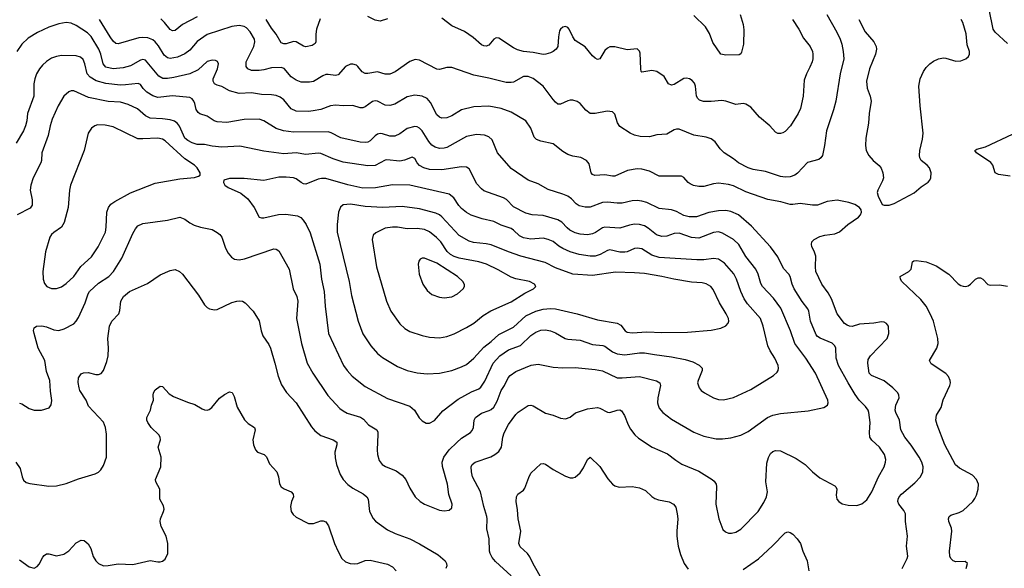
# Model space of a CAD drawing. Header units: inches. Extents: x 1308439 to 1441336, y 959892 to 1036309.
# Tile 141 of 167: x 1380793 to 1388763, y 1023431 to 1027868. Entities that reach past the tile are written whole.
import ezdxf

# ---------------------------------------------------------------- set-up
doc = ezdxf.new("R2010")
doc.units = ezdxf.units.IN
doc.header["$MEASUREMENT"] = 0
doc.layers.add('B3082', color=7, linetype='Continuous')

msp = doc.modelspace()

# ---------------------------------------------------------------- linework, layer by layer
at = {"layer": 'B3082', "color": 6}
for points, elevation in [([(1387326.2, 1027910), (1387407, 1027767), (1387434.4, 1027710), (1387447, 1027670), (1387458.7, 1027610), (1387463, 1027550), (1387434.6, 1027430), (1387399, 1027210), (1387380.4, 1027139.6), (1387324.3, 1026970), (1387308.6, 1026850), (1387290.7, 1026769.3), (1387278.6, 1026750), (1387262, 1026738), (1387170, 1026712.6), (1387090, 1026626.8), (1387067.7, 1026610), (1387030, 1026597.1), (1386990, 1026595.2), (1386950, 1026600.8), (1386830, 1026639.4), (1386730, 1026655.7), (1386690.1, 1026669.9), (1386611, 1026710), (1386570, 1026743.7), (1386495.8, 1026790), (1386462.1, 1026822.1), (1386421.2, 1026881.2), (1386390, 1026904.6), (1386350, 1026917.8), (1386250, 1026933), (1386130, 1026981.6), (1386110, 1026981.9), (1386090, 1026976), (1386030, 1026942.6), (1385950, 1026935.3), (1385890, 1026919.9), (1385816.5, 1026923.5), (1385770, 1026934.3), (1385734.6, 1026950), (1385650, 1027002.9), (1385632.7, 1027032.7), (1385610, 1027103.5), (1385590, 1027123.2), (1385548.8, 1027128.8), (1385450, 1027108), (1385410, 1027109.5), (1385374.7, 1027134.7), (1385330, 1027190.4), (1385305.3, 1027205.3), (1385270, 1027217.2), (1385250, 1027217.6), (1385230, 1027211.2), (1385170, 1027183.5), (1385150, 1027185.8), (1385130, 1027199.7), (1385110, 1027223.3), (1385030, 1027331.2), (1384950, 1027391.3), (1384910, 1027407.8), (1384870, 1027408.2), (1384790, 1027363), (1384770, 1027359), (1384730, 1027360.9), (1384590, 1027395.7), (1384470, 1027418.4), (1384290, 1027480.9), (1384250, 1027481.8), (1384190, 1027463.9), (1384170, 1027467.4), (1384030, 1027540.6), (1383994.7, 1027545.3), (1383950, 1027529.5), (1383832.8, 1027447.2), (1383790, 1027427.1), (1383750, 1027428.5), (1383690, 1027446.9), (1383610, 1027432.7), (1383590, 1027433.2), (1383566.1, 1027446.1), (1383530.4, 1027490.4), (1383518.7, 1027498.7), (1383490, 1027508.3), (1383470, 1027507.2), (1383430, 1027489), (1383370, 1027421.7), (1383350, 1027416.1), (1383290, 1027425.8), (1383270, 1027423.8), (1383245.8, 1027414.2), (1383170, 1027368.2), (1383138.6, 1027361.4), (1383070, 1027362.1), (1383030, 1027377.8), (1382990, 1027404.4), (1382932.5, 1027472.5), (1382910, 1027482.3), (1382830, 1027478.4), (1382770, 1027461.6), (1382730, 1027455.5), (1382670, 1027457.4), (1382640.8, 1027470), (1382625.8, 1027490), (1382626.9, 1027526.9), (1382689.3, 1027650), (1382696, 1027690), (1382692.8, 1027710), (1382658.7, 1027770), (1382630, 1027802), (1382610, 1027813), (1382570, 1027819.8), (1382510, 1027812.3), (1382310.7, 1027749.3), (1382229.6, 1027690.4), (1382170, 1027622), (1382130, 1027591.5), (1382070, 1027565.1), (1382010, 1027555.1), (1381990, 1027558), (1381961.7, 1027581.7), (1381916.3, 1027656.3), (1381890, 1027688.9), (1381870, 1027704), (1381830, 1027719.8), (1381790, 1027725), (1381757.8, 1027722.2), (1381590, 1027672.5), (1381570, 1027675.7), (1381550, 1027695.2), (1381525.8, 1027730), (1381439, 1027870)], 2900), ([(1382228.6, 1027891.4), (1382110, 1027828.7), (1382050, 1027779.7), (1382030, 1027776.7), (1382010, 1027788.8), (1381964.9, 1027844.9), (1381934.4, 1027874.4)], 2800), ([(1383770, 1027873.6), (1383710, 1027855.5), (1383670, 1027863.8), (1383610, 1027894.2)], 2800), ([(1386624.3, 1027910), (1386649.1, 1027830), (1386653.9, 1027786.1), (1386650.9, 1027670), (1386635.6, 1027604.4), (1386629, 1027591), (1386616.5, 1027583.5), (1386510, 1027579.8), (1386467.1, 1027590), (1386403.3, 1027683.3), (1386376.7, 1027756.7), (1386344.5, 1027810), (1386250, 1027901.8)], 2700), ([(1388790, 1027675.7), (1388687.7, 1027767.7), (1388672.4, 1027790), (1388639, 1027950)], 2900), ([(1387936.5, 1023430), (1387977.7, 1023510), (1387981.7, 1023530), (1387972.3, 1023610), (1387979.4, 1023690), (1387963.1, 1023810), (1387962.1, 1023870), (1387950, 1023898.7), (1387910.2, 1023950), (1387902.3, 1023970), (1387902.8, 1023990), (1387912.4, 1024010), (1387930, 1024031), (1388037.5, 1024122.5), (1388084.5, 1024170), (1388103.2, 1024210), (1388105.8, 1024250), (1388094.6, 1024290), (1388074.2, 1024330), (1388010, 1024425.8), (1387956.3, 1024490), (1387925.3, 1024550), (1387914.7, 1024630), (1387884.6, 1024690), (1387880, 1024710), (1387883.7, 1024750), (1387911.1, 1024810), (1387910.3, 1024830), (1387900.8, 1024850), (1387861.7, 1024890), (1387790, 1024946.7), (1387688.1, 1024990), (1387669.9, 1025010), (1387657.4, 1025090), (1387661.1, 1025118.9), (1387679.8, 1025150), (1387814.9, 1025290), (1387828.7, 1025330), (1387824.7, 1025390), (1387810, 1025411.9), (1387790, 1025421.9), (1387770, 1025424.9), (1387706.4, 1025413.6), (1387590, 1025405.1), (1387530, 1025386.7), (1387510, 1025387.9), (1387490, 1025396.1), (1387470, 1025411.7), (1387410, 1025490), (1387364.9, 1025610), (1387337.7, 1025657.7), (1387284.8, 1025730), (1387238.1, 1025830), (1387233.2, 1025870), (1387236.1, 1025956.1), (1387227.3, 1025987.3), (1387205.6, 1026034.4), (1387201.3, 1026050), (1387204.2, 1026070), (1387222.9, 1026090), (1387270, 1026113.6), (1387310, 1026125.3), (1387390, 1026136), (1387430, 1026152.8), (1387497.3, 1026210), (1387582.6, 1026270), (1387598.2, 1026290), (1387606.2, 1026310), (1387604.2, 1026330), (1387589.8, 1026350), (1387553.2, 1026373.2), (1387505.1, 1026390), (1387410, 1026407.6), (1387330, 1026397.9), (1387250, 1026368.3), (1387210, 1026368.3), (1387110, 1026381.7), (1387050, 1026372.7), (1387030, 1026374), (1386954.8, 1026394.8), (1386850, 1026413.7), (1386670, 1026475), (1386570, 1026523.1), (1386530, 1026535.8), (1386450, 1026546.3), (1386410, 1026540.5), (1386330, 1026518.2), (1386290, 1026519.4), (1386247.8, 1026527.8), (1386219.3, 1026539.3), (1386204.7, 1026550), (1386170, 1026590.7), (1386150, 1026602), (1385970, 1026603.1), (1385890, 1026641.7), (1385830, 1026660.1), (1385790, 1026661.1), (1385712.7, 1026647.2), (1385610, 1026603.5), (1385590, 1026601.8), (1385530, 1026614.2), (1385448.6, 1026608.6), (1385430, 1026616.3), (1385419.3, 1026630), (1385401.9, 1026701.9), (1385381.1, 1026730), (1385333.9, 1026753.9), (1385270, 1026762.7), (1385230, 1026776.7), (1385190, 1026802.3), (1385110, 1026864.6), (1385010, 1026884.3), (1384977.5, 1026897.5), (1384957.1, 1026917.1), (1384929.6, 1026990), (1384888.7, 1027048.7), (1384770, 1027119.8), (1384690, 1027150), (1384590, 1027167.8), (1384470, 1027162.2), (1384370, 1027138.7), (1384290, 1027091.5), (1384250, 1027073.1), (1384210, 1027071.2), (1384190, 1027079.2), (1384170, 1027099.5), (1384117.2, 1027197.2), (1384090, 1027230.8), (1384050, 1027250.2), (1383990, 1027256), (1383930, 1027243.6), (1383830, 1027184.3), (1383790, 1027172.7), (1383750, 1027176.4), (1383690, 1027207.5), (1383670, 1027211), (1383650, 1027206.2), (1383590, 1027162.8), (1383570, 1027156), (1383550, 1027155.6), (1383490, 1027174.2), (1383410, 1027169.9), (1383350, 1027177.3), (1383310, 1027169.9), (1383230, 1027141.7), (1383167.7, 1027130), (1383130, 1027125.3), (1383030, 1027127.8), (1382990, 1027145.7), (1382930, 1027218.8), (1382900, 1027240), (1382870, 1027253.6), (1382830, 1027260.8), (1382750, 1027263.1), (1382670, 1027275.3), (1382570, 1027270.2), (1382490, 1027293.4), (1382430, 1027326.6), (1382390, 1027338.9), (1382370, 1027349.9), (1382359.5, 1027370), (1382359.6, 1027390), (1382393.2, 1027470), (1382403.4, 1027510), (1382394.9, 1027530), (1382377.7, 1027537.7), (1382350, 1027540.3), (1382310, 1027529.7), (1382238.8, 1027461.2), (1382170.3, 1027429.7), (1382040.2, 1027399.8), (1381990, 1027392.1), (1381952.7, 1027392.7), (1381918.9, 1027410), (1381825.2, 1027525.2), (1381810, 1027540.2), (1381790, 1027545.1), (1381770, 1027540), (1381690, 1027493.9), (1381630, 1027477.4), (1381550, 1027470.5), (1381490, 1027484.8), (1381468.3, 1027510), (1381448.6, 1027590), (1381433.5, 1027630), (1381371.7, 1027731.7), (1381340.6, 1027760.6), (1381250, 1027819.7), (1381210, 1027840.5), (1381170, 1027845.2), (1381110, 1027834.4), (1381030, 1027806), (1380937, 1027763), (1380862.2, 1027717.8), (1380809.9, 1027670.1), (1380769.7, 1027610.3)], 3000), ([(1383225.7, 1027874.3), (1383194.8, 1027790), (1383189.6, 1027750), (1383190.6, 1027690), (1383185.7, 1027674.3), (1383160.9, 1027659.1), (1383110, 1027647), (1383090, 1027652.4), (1383030, 1027688.3), (1383010, 1027690.4), (1382950, 1027673.2), (1382932.1, 1027672.1), (1382910, 1027681.5), (1382869.1, 1027750), (1382830, 1027800.2), (1382788.3, 1027868.3)], 2800), ([(1387048.3, 1027868.3), (1387099.5, 1027790), (1387137.2, 1027717.2), (1387190.9, 1027650), (1387208.9, 1027610), (1387212.9, 1027590), (1387212.2, 1027552.2), (1387206.5, 1027526.5), (1387190, 1027484.3), (1387160.5, 1027430), (1387142.1, 1027377.9), (1387135.9, 1027250), (1387113.2, 1027150), (1387094.3, 1027110), (1387031.8, 1027008.2), (1386990, 1026964.7), (1386970, 1026952.2), (1386950, 1026947), (1386930, 1026946.9), (1386910, 1026957), (1386865.4, 1027010), (1386780.6, 1027080.6), (1386710, 1027161.2), (1386670, 1027184.4), (1386650, 1027188.7), (1386590, 1027181.7), (1386510, 1027208.3), (1386475, 1027215), (1386390, 1027205.7), (1386327.3, 1027207.3), (1386296.7, 1027216.7), (1386282.1, 1027230), (1386272.3, 1027250), (1386262.8, 1027330), (1386254.8, 1027354.8), (1386237.2, 1027377.2), (1386214, 1027390), (1386190, 1027394.4), (1386170, 1027391.2), (1386090, 1027344), (1386070, 1027337.6), (1386045.1, 1027350), (1386010, 1027407.9), (1385948.9, 1027448.9), (1385910, 1027458.1), (1385830, 1027443.6), (1385824.3, 1027450), (1385820.1, 1027470), (1385815.8, 1027595.8), (1385810, 1027612.2), (1385790, 1027632.9), (1385710, 1027624.8), (1385610, 1027647.5), (1385570, 1027647.5), (1385550, 1027637.7), (1385530, 1027617.5), (1385490, 1027551.6), (1385470, 1027545.1), (1385450, 1027555.6), (1385430, 1027574.6), (1385370, 1027647.4), (1385290, 1027699.9), (1385270, 1027728.2), (1385241, 1027790), (1385230, 1027804.7), (1385210, 1027812.9), (1385190, 1027807.9), (1385170.1, 1027789.9), (1385163.6, 1027776.4), (1385153.5, 1027730), (1385147.8, 1027652.2), (1385135.8, 1027630), (1385111.9, 1027610), (1385090, 1027599.1), (1385052.3, 1027587.7), (1385030, 1027586.5), (1384950, 1027603.7), (1384870.8, 1027610.8), (1384823.7, 1027623.7), (1384790, 1027639.4), (1384670, 1027718.1), (1384650, 1027720.4), (1384630, 1027711.2), (1384590, 1027662.7), (1384570, 1027653.3), (1384550, 1027655.4), (1384530, 1027665.2), (1384463.2, 1027723.2), (1384393.2, 1027773.2), (1384290, 1027817), (1384210, 1027878.8)], 2800), ([(1387584.9, 1027870), (1387635.6, 1027770), (1387707.4, 1027687.4), (1387726.3, 1027650), (1387728.2, 1027630), (1387720.1, 1027590), (1387671.9, 1027470), (1387647.9, 1027370), (1387653.8, 1027313.8), (1387677.5, 1027250), (1387686.2, 1027210), (1387669.3, 1027110), (1387663.7, 1027030), (1387642.1, 1026910), (1387639, 1026850), (1387646, 1026810), (1387665.8, 1026770), (1387700.1, 1026730), (1387750, 1026689.4), (1387765.9, 1026665.9), (1387778.3, 1026630), (1387784, 1026590), (1387776.1, 1026563.9), (1387738, 1026490), (1387734.6, 1026470), (1387741.2, 1026441.2), (1387774.3, 1026374.3), (1387790, 1026367.7), (1387830, 1026368.3), (1387870, 1026381.5), (1388032, 1026468), (1388090, 1026516.8), (1388145.2, 1026554.8), (1388159.4, 1026570), (1388169.1, 1026590), (1388171.5, 1026630), (1388157.4, 1026670), (1388139, 1026690), (1388089.2, 1026729.2), (1388079, 1026750), (1388076.5, 1026770), (1388079.1, 1026810), (1388099.8, 1026900.2), (1388104.9, 1026950), (1388082.1, 1027170), (1388072, 1027330), (1388082.4, 1027390), (1388108, 1027450), (1388130, 1027480.6), (1388159.7, 1027510), (1388190, 1027533.1), (1388230, 1027551.7), (1388270, 1027558.4), (1388290, 1027556.6), (1388370, 1027532.6), (1388410, 1027533.9), (1388452.3, 1027550), (1388471.9, 1027570), (1388482.2, 1027590), (1388481.7, 1027610), (1388463.1, 1027663.1), (1388454.4, 1027754.4), (1388425.8, 1027845.8), (1388413.5, 1027870)], 3000), ([(1384769.9, 1023370), (1384645.4, 1023485.4), (1384618.5, 1023518.5), (1384600.7, 1023550), (1384595.9, 1023570), (1384593.9, 1023670), (1384573.4, 1023750), (1384578, 1023830), (1384575.2, 1023850), (1384550.4, 1023930), (1384523.2, 1024050), (1384458.5, 1024170), (1384450.2, 1024210), (1384448.2, 1024250), (1384456.1, 1024270), (1384480.2, 1024290), (1384607.6, 1024332.4), (1384639.9, 1024350), (1384670, 1024375.4), (1384691.6, 1024410), (1384703.4, 1024490), (1384714, 1024526), (1384750, 1024593.4), (1384810, 1024675.4), (1384827.3, 1024692.7), (1384910, 1024748.4), (1384930, 1024750.1), (1384950, 1024743.7), (1385050, 1024685.8), (1385110, 1024668.8), (1385170, 1024645.2), (1385210, 1024638.6), (1385248, 1024652), (1385292.5, 1024687.5), (1385390, 1024721.5), (1385470, 1024730.1), (1385490, 1024725.5), (1385550, 1024692.9), (1385570, 1024689.8), (1385630, 1024710.1), (1385650, 1024711.4), (1385664.4, 1024704.4), (1385687.7, 1024667.7), (1385718, 1024590), (1385736, 1024556), (1385771.1, 1024511.1), (1385802.4, 1024482.4), (1385911.5, 1024411.5), (1386036.6, 1024356.6), (1386104.7, 1024304.7), (1386153.8, 1024273.8), (1386290, 1024215.5), (1386399.1, 1024150), (1386415.6, 1024135.6), (1386430.4, 1024110.4), (1386432.5, 1024092.5), (1386427.8, 1023950), (1386450.9, 1023830.9), (1386484.7, 1023744.7), (1386505, 1023725), (1386530, 1023715.9), (1386555.9, 1023715.9), (1386590, 1023723.9), (1386630, 1023747.9), (1386770, 1023891.2), (1386816.1, 1023963.9), (1386838.3, 1024010), (1386845.8, 1024050), (1386831.9, 1024130), (1386839.5, 1024280.5), (1386853, 1024327), (1386870, 1024359.4), (1386890, 1024376.1), (1386910, 1024382.9), (1386950, 1024380.3), (1387078.2, 1024318.2), (1387150.2, 1024270), (1387210, 1024211.8), (1387270, 1024163.7), (1387390, 1024098.6), (1387399.7, 1024090), (1387406.4, 1024070), (1387401.6, 1024021.6), (1387408, 1023990), (1387424.1, 1023970), (1387450, 1023953.4), (1387500.2, 1023940.2), (1387570, 1023939.8), (1387610, 1023952.7), (1387650, 1023985.1), (1387690, 1024049.4), (1387744.5, 1024170), (1387790.5, 1024250), (1387802.2, 1024290), (1387802.8, 1024310), (1387792.5, 1024350), (1387752.3, 1024410), (1387690, 1024465.8), (1387675, 1024490), (1387670.4, 1024530), (1387676.5, 1024610), (1387666.8, 1024690), (1387659.5, 1024710), (1387638.8, 1024738.8), (1387589.2, 1024790), (1387556.3, 1024836.3), (1387498, 1024930), (1387420.1, 1025070), (1387400.8, 1025130), (1387397.9, 1025210), (1387391.2, 1025230), (1387370, 1025252.4), (1387271.7, 1025291.7), (1387250, 1025306.3), (1387239.6, 1025319.6), (1387194.6, 1025430), (1387179.6, 1025510), (1387171.2, 1025530), (1387127.2, 1025587.2), (1387062.4, 1025690), (1387045.6, 1025730), (1387029, 1025790), (1387018.1, 1025810), (1386975.7, 1025855.7), (1386930.5, 1025950.5), (1386869.8, 1026029.8), (1386717.7, 1026197.7), (1386610, 1026289.5), (1386550, 1026317), (1386510, 1026324.6), (1386450, 1026322.4), (1386370, 1026308), (1386270, 1026273.7), (1386212.5, 1026272.5), (1386170, 1026284), (1386110, 1026315.9), (1386070, 1026331), (1385970, 1026340.8), (1385870, 1026388.2), (1385830, 1026400.3), (1385790, 1026405.7), (1385750, 1026402), (1385670, 1026384.1), (1385630, 1026383.3), (1385550, 1026390.8), (1385510, 1026389), (1385410, 1026350.4), (1385370, 1026351.2), (1385322.1, 1026362.1), (1385297.1, 1026377.1), (1385258.8, 1026418.8), (1385230, 1026439.3), (1385190, 1026456.4), (1385070, 1026495), (1384990, 1026539.5), (1384910, 1026571), (1384770, 1026665.5), (1384661.4, 1026790), (1384616.5, 1026896.5), (1384590, 1026919.9), (1384554, 1026934), (1384490, 1026938.6), (1384410, 1026922), (1384250, 1026834.5), (1384230, 1026828.9), (1384190, 1026826.9), (1384156, 1026836), (1384130, 1026853.6), (1384103.6, 1026883.6), (1384050, 1026969.9), (1384029.8, 1026989.8), (1384010, 1027000.6), (1383990, 1027003.6), (1383930, 1026988.1), (1383870, 1026943.7), (1383830, 1026924.7), (1383790, 1026926.9), (1383730, 1026945.4), (1383710, 1026947.9), (1383690, 1026943), (1383670, 1026929.1), (1383630, 1026886.8), (1383610, 1026876.5), (1383590, 1026873.9), (1383550, 1026877.7), (1383392, 1026912), (1383313.3, 1026953.3), (1383290, 1026960.3), (1383010, 1026958.4), (1382927.8, 1026967.8), (1382870, 1026987.2), (1382768.1, 1027050), (1382730, 1027062.4), (1382610, 1027060.3), (1382470, 1027035.4), (1382390, 1027041.2), (1382366.2, 1027050), (1382310, 1027086.5), (1382250, 1027107.4), (1382236.5, 1027116.5), (1382220.5, 1027140.5), (1382211.4, 1027190), (1382203.2, 1027210), (1382188.4, 1027228.4), (1382170, 1027239.4), (1382030, 1027250.6), (1381910, 1027237.8), (1381870, 1027251.8), (1381822.1, 1027282.1), (1381793.1, 1027310), (1381770, 1027343.6), (1381752, 1027352), (1381650, 1027339.7), (1381610, 1027339.2), (1381490, 1027351.3), (1381412.3, 1027372.3), (1381362.5, 1027402.5), (1381338.7, 1027430), (1381320.8, 1027510), (1381305.4, 1027545.4), (1381284.2, 1027564.2), (1381250, 1027574.6), (1381130, 1027577.3), (1381090, 1027570.5), (1381050, 1027555.9), (1381010, 1027529.9), (1380978.7, 1027501.3), (1380952.7, 1027470), (1380930, 1027430.5), (1380915.9, 1027390), (1380908.6, 1027350), (1380907.2, 1027250), (1380856.5, 1027110), (1380850.7, 1027050), (1380840.6, 1027010), (1380823.3, 1026970), (1380765, 1026870)], 3100), ([(1380790, 1024765.5), (1380810, 1024761.1), (1380870, 1024724.3), (1380910, 1024709.3), (1380969.1, 1024710.9), (1381030.9, 1024729.1), (1381048.5, 1024751.5), (1381053.2, 1024786.8), (1381042.2, 1024862.2), (1381037.1, 1024950), (1381010, 1025022), (1380995.7, 1025110), (1380943.4, 1025210), (1380908.7, 1025330), (1380905.5, 1025354.5), (1380910, 1025375.7), (1380930, 1025390.1), (1380971.5, 1025391.5), (1381010, 1025383.7), (1381070, 1025360.1), (1381110, 1025354.5), (1381152.5, 1025367.5), (1381230, 1025408.4), (1381251, 1025429), (1381270, 1025458.9), (1381323.1, 1025576.9), (1381346.5, 1025650), (1381359.1, 1025670), (1381430, 1025736.9), (1381514.1, 1025790), (1381551, 1025830), (1381620.2, 1025939.8), (1381710, 1026137.3), (1381730, 1026175.3), (1381750, 1026200.7), (1381790, 1026218.5), (1381990, 1026247.1), (1382090, 1026269.3), (1382130, 1026255.5), (1382170, 1026225.4), (1382206.2, 1026206.2), (1382256, 1026190), (1382350, 1026171.2), (1382390, 1026147.4), (1382412, 1026130), (1382427.9, 1026107.9), (1382459.8, 1026019.8), (1382479.6, 1025979.6), (1382506.9, 1025946.9), (1382531.3, 1025931.3), (1382570, 1025925.2), (1382612.5, 1025932.5), (1382850, 1026013.4), (1382870, 1026013), (1382890, 1025999.5), (1382975.2, 1025850), (1383006.3, 1025690), (1383037, 1025630), (1383043.5, 1025590), (1383033.9, 1025450), (1383074, 1025250), (1383120.6, 1025090), (1383164.8, 1025010), (1383287.5, 1024827.5), (1383383.9, 1024723.9), (1383410, 1024703), (1383444.4, 1024684.4), (1383552.6, 1024652.6), (1383575.6, 1024635.6), (1383617.4, 1024590), (1383682.5, 1024550), (1383690.6, 1024530.6), (1383691.8, 1024511.8), (1383686, 1024390), (1383688.9, 1024350), (1383701.8, 1024301.8), (1383726.2, 1024270), (1383753.3, 1024253.3), (1383839.3, 1024219.3), (1383890, 1024184.5), (1383917.9, 1024150), (1383950, 1024079.7), (1383993.5, 1024010), (1384033.8, 1023970), (1384070, 1023950.6), (1384190, 1023901.7), (1384230, 1023896.6), (1384270, 1023902), (1384290, 1023920.4), (1384293.3, 1023950), (1384267.6, 1024027.6), (1384254.5, 1024110), (1384215.1, 1024255.1), (1384212.8, 1024290), (1384225.9, 1024330), (1384268.6, 1024390), (1384330.7, 1024449.3), (1384370, 1024483.7), (1384441.7, 1024530), (1384455.6, 1024544.4), (1384465.8, 1024570), (1384470.7, 1024630), (1384483.6, 1024650), (1384530, 1024684.9), (1384593, 1024707), (1384610, 1024716.1), (1384630, 1024735), (1384657.9, 1024782.1), (1384690, 1024870), (1384717.2, 1024910), (1384747, 1024970), (1384763.5, 1024990), (1384810, 1025022.5), (1384933, 1025073), (1384990, 1025082.7), (1385110, 1025058.1), (1385190, 1025053.1), (1385290, 1025053.9), (1385450, 1025039.7), (1385510, 1025026.7), (1385630, 1024971.4), (1385670, 1024970.5), (1385810, 1024982.7), (1385948.1, 1024948.1), (1385974.5, 1024930), (1385979.9, 1024910), (1385959.6, 1024810), (1385956.6, 1024770), (1385959.7, 1024750), (1385970, 1024726.2), (1385998.2, 1024690), (1386070, 1024636.4), (1386250, 1024530.7), (1386330, 1024498.2), (1386430, 1024477.8), (1386482.1, 1024477.9), (1386550, 1024484.9), (1386630, 1024507), (1386690, 1024538), (1386847, 1024650), (1386890, 1024668.4), (1386950, 1024681.5), (1387174.9, 1024705.1), (1387302.9, 1024730), (1387330.8, 1024750), (1387336.1, 1024770), (1387333.2, 1024790), (1387234.1, 1025010), (1387157.6, 1025130), (1387067.8, 1025250), (1387032.6, 1025350), (1386953.3, 1025533.3), (1386895, 1025615), (1386804.7, 1025710), (1386792.9, 1025732.9), (1386770.8, 1025810), (1386752.2, 1025850), (1386670, 1025953.2), (1386613.3, 1026050), (1386571.2, 1026091.2), (1386482.5, 1026142.5), (1386450, 1026151.5), (1386410, 1026147.5), (1386290, 1026100.3), (1386230, 1026105.5), (1386130, 1026141.4), (1386090, 1026138.9), (1386030, 1026117.1), (1385990, 1026114), (1385946.6, 1026126.6), (1385880.9, 1026180.9), (1385850, 1026199.3), (1385810, 1026210.7), (1385770, 1026212.9), (1385730, 1026206.8), (1385650, 1026181.7), (1385530, 1026190.2), (1385510, 1026183.8), (1385453.9, 1026146.1), (1385430, 1026135.3), (1385390, 1026128.1), (1385330, 1026133.1), (1385290, 1026144), (1385245.7, 1026165.7), (1385223.2, 1026183.2), (1385181, 1026230), (1385150, 1026250), (1385030, 1026283.8), (1384941.3, 1026290), (1384890, 1026301.7), (1384790, 1026353.8), (1384732.3, 1026412.3), (1384710, 1026428.1), (1384550, 1026483.1), (1384530, 1026498.7), (1384490, 1026543.7), (1384442.8, 1026642.8), (1384430, 1026660.7), (1384410, 1026674.3), (1384370, 1026677.6), (1384210, 1026654), (1384110, 1026657.1), (1384065, 1026670), (1384030, 1026688.2), (1384010.9, 1026710), (1383990, 1026745.4), (1383970, 1026755.6), (1383908.5, 1026731.5), (1383870, 1026723.4), (1383765.6, 1026734.4), (1383750, 1026730.6), (1383670, 1026689.8), (1383610, 1026685.5), (1383410, 1026714.7), (1383330, 1026741.3), (1383230, 1026786.2), (1383210, 1026789.4), (1383110, 1026778), (1383030, 1026791.8), (1382930, 1026781.8), (1382770, 1026805), (1382574.9, 1026845.1), (1382430, 1026836.5), (1382350, 1026845.3), (1382290, 1026857.9), (1382230, 1026858.8), (1382190, 1026871.3), (1382154.1, 1026890), (1382130, 1026909.8), (1382087.5, 1027007.5), (1382069.5, 1027029.5), (1382045.8, 1027045.8), (1382010, 1027057.7), (1381950, 1027066.7), (1381850, 1027071), (1381811.8, 1027090), (1381747, 1027147), (1381670, 1027182.9), (1381610, 1027199.8), (1381510, 1027205.4), (1381350, 1027239.1), (1381230, 1027293), (1381210, 1027292.6), (1381190, 1027284.2), (1381151.3, 1027248.7), (1381104.4, 1027170), (1381056.9, 1027063.1), (1381039.5, 1027010), (1381022, 1026930), (1380971.4, 1026790), (1380969.3, 1026730), (1380963.7, 1026710), (1380901.2, 1026590), (1380882.5, 1026530), (1380877.7, 1026490), (1380893.4, 1026410), (1380892.8, 1026367.2), (1380876.6, 1026343.4), (1380771.6, 1026290)], 3200), ([(1388810, 1026603.5), (1388715, 1026615), (1388689, 1026630), (1388669.1, 1026690), (1388653.9, 1026713.9), (1388537.2, 1026790), (1388523.5, 1026810), (1388539.5, 1026820.5), (1388610, 1026838.8), (1388830, 1026942)], 2900), ([(1388453.3, 1023430), (1388463.9, 1023470), (1388444.7, 1023484.7), (1388370, 1023483.9), (1388350, 1023490.3), (1388329.1, 1023510), (1388321.8, 1023530), (1388319.9, 1023570), (1388337.8, 1023730), (1388334.5, 1023754.5), (1388313.2, 1023810), (1388309.9, 1023830.1), (1388317.1, 1023850), (1388330, 1023860.5), (1388398.5, 1023881.5), (1388430, 1023898.3), (1388508.2, 1023970), (1388525.4, 1023994.6), (1388537.2, 1024022.8), (1388551, 1024071), (1388553.1, 1024110), (1388537.3, 1024150), (1388505.1, 1024185.1), (1388399.3, 1024239.3), (1388367.2, 1024267.2), (1388281.9, 1024430), (1388218.9, 1024590), (1388208.5, 1024630), (1388212.8, 1024670), (1388251.3, 1024730), (1388267.2, 1024792.8), (1388322.5, 1024910), (1388326.7, 1024930), (1388324.4, 1024950), (1388310, 1024982.3), (1388290, 1025006), (1388170, 1025085.4), (1388156.7, 1025110), (1388217.8, 1025210), (1388227.7, 1025250), (1388224.7, 1025290), (1388188.6, 1025430), (1388162.6, 1025490), (1388129.6, 1025550), (1388086, 1025606), (1387932.5, 1025750), (1387922, 1025770), (1387921.1, 1025790), (1387990.8, 1025830), (1388007.6, 1025850), (1388019.7, 1025910), (1388030, 1025918), (1388050, 1025920.2), (1388130, 1025910.2), (1388210, 1025877.6), (1388313.7, 1025810), (1388390, 1025732.5), (1388410, 1025718.6), (1388430, 1025711.6), (1388450, 1025710.1), (1388470, 1025716.3), (1388490.3, 1025729.7), (1388530, 1025768.4), (1388550, 1025779), (1388570, 1025779.7), (1388590, 1025767.9), (1388630, 1025725.6), (1388650, 1025721.4), (1388723.5, 1025723.5), (1388790, 1025712.4)], 2900), ([(1380761.5, 1024290), (1380797.6, 1024237.6), (1380811.7, 1024171.7), (1380823.9, 1024143.9), (1380845.4, 1024125.4), (1380875.5, 1024115.5), (1381030, 1024096.3), (1381090, 1024097.9), (1381170, 1024117.4), (1381270, 1024155.3), (1381404.2, 1024195.8), (1381430, 1024208.2), (1381450, 1024227.8), (1381470, 1024262), (1381494.4, 1024330), (1381494.8, 1024514.8), (1381487.1, 1024570), (1381470, 1024611.6), (1381350, 1024741.8), (1381330.1, 1024790.1), (1381280.8, 1024870), (1381273.1, 1024890), (1381266.3, 1024933.7), (1381268.5, 1024971.5), (1381290, 1025003.2), (1381308.2, 1025011.8), (1381346.9, 1025013.1), (1381410, 1024997.2), (1381430, 1024997.6), (1381452.5, 1025007.5), (1381470.6, 1025029.4), (1381497.7, 1025102.3), (1381509.6, 1025150.4), (1381512.9, 1025210), (1381505, 1025290), (1381519.8, 1025390), (1381538.7, 1025430), (1381596.4, 1025490), (1381604.7, 1025515.3), (1381612.5, 1025590), (1381632.1, 1025630), (1381680.6, 1025670), (1381827.2, 1025732.8), (1381930, 1025804.5), (1382010, 1025838.7), (1382050, 1025846), (1382087.2, 1025830), (1382110, 1025808.9), (1382240.8, 1025640.8), (1382290, 1025561.7), (1382310, 1025540.9), (1382330, 1025528.2), (1382370, 1025519.8), (1382390, 1025524), (1382510, 1025580.4), (1382550, 1025592), (1382574.1, 1025594.1), (1382597, 1025590), (1382618, 1025578), (1382683, 1025510), (1382731.1, 1025431.1), (1382746.5, 1025350), (1382761.3, 1025310), (1382810, 1025240.4), (1382824.1, 1025210), (1382859.3, 1025090), (1382884.1, 1024984.1), (1382913.3, 1024913.3), (1382953.3, 1024853.3), (1383030.1, 1024770), (1383155, 1024575), (1383181.8, 1024541.8), (1383230, 1024503.7), (1383331.6, 1024470), (1383358.9, 1024450), (1383360.6, 1024430), (1383345, 1024370), (1383345.3, 1024325.3), (1383357.4, 1024270), (1383387.1, 1024190), (1383410.1, 1024150), (1383448, 1024108), (1383490, 1024078.8), (1383573.9, 1024033.9), (1383603.6, 1024010), (1383612.7, 1023990), (1383625.1, 1023890), (1383653.3, 1023833.3), (1383673.2, 1023813.2), (1383770, 1023741), (1383831.1, 1023711.1), (1383950, 1023668.7), (1384029.8, 1023629.8), (1384179.7, 1023539.7), (1384237.6, 1023490), (1384248.4, 1023470), (1384249.6, 1023450), (1384242.7, 1023430)], 3100), ([(1380790, 1023498.2), (1380870, 1023442.9), (1380910, 1023431.3), (1380935.1, 1023444.9), (1380950, 1023464), (1380979.4, 1023520.6), (1380990, 1023534), (1381010, 1023546.7), (1381030, 1023547.6), (1381090, 1023530.6), (1381150, 1023545.2), (1381190, 1023572.2), (1381250, 1023636.9), (1381290, 1023657.3), (1381314.9, 1023654.9), (1381347.3, 1023627.3), (1381368.2, 1023590), (1381387.4, 1023527.4), (1381410, 1023490.2), (1381430, 1023469.3), (1381470, 1023451.6), (1381510, 1023453.2), (1381590, 1023466.3), (1381710, 1023461.4), (1381850, 1023493.2), (1381910, 1023481.8), (1381930, 1023482.6), (1381950, 1023488.3), (1381970, 1023503.2), (1381991.4, 1023550), (1381992.2, 1023630), (1381979.5, 1023690), (1381937.3, 1023770), (1381928.9, 1023810), (1381931.5, 1023830), (1381957.9, 1023890), (1381961.3, 1023910), (1381956.1, 1023936.1), (1381926.6, 1023990), (1381927, 1024070), (1381895, 1024130), (1381892.9, 1024150), (1381935.9, 1024250), (1381937.5, 1024330), (1381914.6, 1024410), (1381933.3, 1024470), (1381929.5, 1024490), (1381917.8, 1024510), (1381857.4, 1024570), (1381829.1, 1024610), (1381822, 1024630), (1381822.9, 1024650), (1381851.3, 1024708.7), (1381860.6, 1024750), (1381876.8, 1024790), (1381872.7, 1024830), (1381875.2, 1024850), (1381890, 1024873.3), (1381930, 1024904.7), (1381950, 1024901.1), (1382002.6, 1024842.6), (1382039, 1024819), (1382150, 1024773.3), (1382210, 1024755.8), (1382270, 1024719.4), (1382290, 1024711.8), (1382310, 1024710.2), (1382325.3, 1024714.7), (1382347.6, 1024730), (1382410, 1024805.8), (1382450, 1024837.1), (1382490, 1024856.8), (1382511.7, 1024851.7), (1382530, 1024820.4), (1382553.3, 1024733.3), (1382611.6, 1024631.6), (1382641.5, 1024601.5), (1382694.5, 1024570), (1382699.1, 1024550), (1382679.8, 1024470), (1382684.2, 1024430), (1382700.9, 1024390), (1382716.9, 1024370), (1382770.6, 1024350.6), (1382790, 1024332.8), (1382815.6, 1024275.6), (1382874.4, 1024210), (1382888.3, 1024170), (1382894.7, 1024114.7), (1382909.4, 1024090), (1382934.1, 1024074.1), (1382990, 1024050.1), (1383007.8, 1024030), (1383008.1, 1024010), (1382992.3, 1023970), (1382985.4, 1023930), (1382991.3, 1023891.3), (1383005.5, 1023865.5), (1383030, 1023844.6), (1383130, 1023792.8), (1383170, 1023794.1), (1383230, 1023814.3), (1383250, 1023814.9), (1383270, 1023807.3), (1383293.5, 1023773.5), (1383341.5, 1023630), (1383370, 1023565.3), (1383401.1, 1023510), (1383430, 1023482.2), (1383468.6, 1023468.6), (1383506.6, 1023466.6), (1383530.1, 1023470.1), (1383590, 1023493.3), (1383630, 1023496.8), (1383770, 1023464.9), (1383810, 1023441.8), (1383840.5, 1023410)], 3000), ([(1385028.4, 1023328.4), (1384950, 1023466.5), (1384923.5, 1023523.5), (1384902.1, 1023550), (1384844.3, 1023604.3), (1384832.3, 1023630), (1384849.1, 1023730), (1384828.3, 1023830), (1384823.7, 1023903.7), (1384812.1, 1023970), (1384813.1, 1024010), (1384824.6, 1024030), (1384870, 1024062.3), (1384882.4, 1024077.6), (1384913.9, 1024166.1), (1384930, 1024198.8), (1385010, 1024276.3), (1385030, 1024279.6), (1385050, 1024271.8), (1385110.8, 1024230.8), (1385210, 1024176.6), (1385250, 1024162.9), (1385270, 1024161.2), (1385290, 1024166.5), (1385330, 1024202.1), (1385357.7, 1024242.3), (1385390, 1024311.7), (1385410, 1024330.7), (1385490, 1024254.2), (1385553.6, 1024153.6), (1385590, 1024110.9), (1385610, 1024096.6), (1385646.4, 1024086.4), (1385750, 1024093.5), (1385810, 1024082.5), (1385859.3, 1024059.3), (1385910.1, 1024010.1), (1385934.4, 1023994.4), (1385963.9, 1023983.9), (1386049.5, 1023969.5), (1386085.1, 1023950), (1386104.6, 1023924.6), (1386116.1, 1023870), (1386119.2, 1023830), (1386111.8, 1023730), (1386113, 1023690), (1386123.4, 1023610), (1386141, 1023541), (1386172.6, 1023470), (1386203.4, 1023423.4)], 3000), ([(1386650, 1023422.1), (1386772, 1023508), (1386887.7, 1023612.3), (1386990, 1023718.4), (1387010, 1023725.7), (1387030, 1023721.5), (1387050, 1023707.8), (1387086.8, 1023670), (1387113.8, 1023630), (1387132.3, 1023570), (1387167.7, 1023490), (1387179.8, 1023410)], 3000)]:
    msp.add_lwpolyline(points, dxfattribs=dict(at, elevation=elevation))
for points, elevation in [([(1381422.3, 1027017.7), (1381400.2, 1027010), (1381373.7, 1026990), (1381347.2, 1026950), (1381314, 1026810), (1381204.8, 1026530), (1381196.9, 1026490), (1381184.2, 1026350), (1381151.9, 1026228.1), (1381130.3, 1026189.7), (1381070, 1026146.6), (1381051.3, 1026130), (1381038.1, 1026110), (1381000.5, 1025990), (1380979.1, 1025830), (1380982.6, 1025770), (1380993.8, 1025733.8), (1381011.4, 1025710), (1381050, 1025693.6), (1381090, 1025694.6), (1381130, 1025707.8), (1381170, 1025734.3), (1381230, 1025789.7), (1381288.4, 1025871.6), (1381374, 1025950), (1381428.5, 1026031.5), (1381487.4, 1026150), (1381493.7, 1026190), (1381499.3, 1026310), (1381511.2, 1026348.8), (1381530, 1026375.1), (1381561.8, 1026398.2), (1381690, 1026468.3), (1381890, 1026545.5), (1382090, 1026580.6), (1382208.3, 1026591.7), (1382239, 1026601), (1382253.5, 1026610), (1382254.6, 1026630), (1382229, 1026670), (1382207.6, 1026690), (1382130, 1026741.1), (1381970, 1026888.9), (1381950, 1026902.5), (1381910, 1026909.6), (1381790, 1026903.2), (1381750, 1026905.5), (1381550, 1027000.2), (1381485.7, 1027014.3)], 3300), ([(1382950, 1026594.6), (1382890, 1026593.5), (1382770, 1026567.2), (1382610, 1026582.2), (1382490, 1026582.6), (1382444.2, 1026570), (1382441.5, 1026550), (1382454.4, 1026530), (1382479.1, 1026510), (1382583.6, 1026463.6), (1382639, 1026419), (1382690, 1026349.3), (1382731.5, 1026271.5), (1382750, 1026265.3), (1382770, 1026266.4), (1382888.9, 1026291.1), (1382945.8, 1026294.2), (1383042.4, 1026282.4), (1383067.9, 1026267.9), (1383087.6, 1026247.6), (1383111.8, 1026211.8), (1383144.7, 1026144.7), (1383221.9, 1025890), (1383237.1, 1025770), (1383258.4, 1025670), (1383266.8, 1025550), (1383292.2, 1025330), (1383413.3, 1025070), (1383443.3, 1025030), (1383485.2, 1024985.2), (1383590, 1024900.6), (1383770, 1024804.2), (1383950, 1024741.4), (1383988.2, 1024710), (1384027.7, 1024647.7), (1384050, 1024622.4), (1384083.8, 1024603.8), (1384110, 1024604.6), (1384150, 1024625.7), (1384216.9, 1024703.1), (1384342.2, 1024797.8), (1384450, 1024858), (1384510, 1024883.2), (1384524.8, 1024895.2), (1384556.6, 1024943.4), (1384626.1, 1025090), (1384680.2, 1025150), (1384750, 1025196.6), (1384847.9, 1025232.1), (1384930, 1025314.4), (1384970, 1025341), (1385010, 1025355.7), (1385050, 1025358.2), (1385090.2, 1025350.2), (1385130, 1025333.8), (1385209.3, 1025289.3), (1385230, 1025282.8), (1385330, 1025274.8), (1385430, 1025240.4), (1385513.1, 1025233.1), (1385530, 1025227.5), (1385590, 1025181.4), (1385630, 1025164.4), (1385690, 1025158), (1385810, 1025173.2), (1385850, 1025173.5), (1385930, 1025158.6), (1386070, 1025141.9), (1386180.3, 1025120.3), (1386241, 1025101), (1386294.2, 1025074.2), (1386316.5, 1025050), (1386318.4, 1025030), (1386284.8, 1024950), (1386280.7, 1024930), (1386292, 1024890), (1386308.8, 1024868.8), (1386335.1, 1024850), (1386410, 1024809.7), (1386450, 1024796.9), (1386490, 1024794.1), (1386570, 1024812.1), (1386710, 1024877.5), (1386894, 1024990), (1386923.1, 1025016.9), (1386931.6, 1025030), (1386934.7, 1025050), (1386931.2, 1025070), (1386905.8, 1025130), (1386867.3, 1025190), (1386848.1, 1025230), (1386812.2, 1025390), (1386789, 1025450), (1386683.9, 1025570), (1386656, 1025610), (1386630, 1025669.9), (1386596.4, 1025770), (1386572.6, 1025812.6), (1386497.4, 1025897.4), (1386449.8, 1025929.8), (1386410, 1025937.1), (1386330, 1025925.4), (1386274.6, 1025925.4), (1385970, 1025944.6), (1385910, 1025963.9), (1385830, 1026013.9), (1385790, 1026020.6), (1385770, 1026017.1), (1385710, 1025991.5), (1385690, 1025987.2), (1385650, 1025988.2), (1385570, 1026006.4), (1385550, 1026000.8), (1385492.2, 1025967.8), (1385450, 1025956.1), (1385410, 1025955.9), (1385320.9, 1025970), (1385250, 1025991), (1385190, 1026016.5), (1385156.3, 1026036.3), (1385110, 1026074), (1385070, 1026090.5), (1385030, 1026099.8), (1384930, 1026091.7), (1384870, 1026102.2), (1384838.6, 1026118.6), (1384790, 1026166.6), (1384770, 1026178.5), (1384690, 1026205.5), (1384630, 1026235), (1384536, 1026256), (1384448.1, 1026288.1), (1384408.8, 1026308.8), (1384370, 1026340.4), (1384346.3, 1026366.3), (1384307.9, 1026427.9), (1384270, 1026457.7), (1383950, 1026529.3), (1383810, 1026532.5), (1383673.3, 1026506.7), (1383570, 1026505.7), (1383450, 1026532), (1383270, 1026583.5), (1383236.1, 1026583.9), (1383210, 1026578.1), (1383110, 1026538.3), (1383090, 1026540.7), (1383071.1, 1026550), (1383030, 1026579.5), (1383010, 1026587.9)], 3300), ([(1383470, 1026375.5), (1383410, 1026369.9), (1383388.7, 1026351.3), (1383373.3, 1026310), (1383361.4, 1026210), (1383363, 1026150), (1383458.6, 1025750), (1383477.4, 1025637.4), (1383532.9, 1025430), (1383570, 1025327.4), (1383634.6, 1025230), (1383690, 1025168.2), (1383730, 1025136.1), (1383850, 1025063.1), (1383930, 1025029.8), (1384010, 1025011.1), (1384090, 1025004.8), (1384190, 1025009.2), (1384290, 1025029.8), (1384370, 1025059.1), (1384410, 1025079.5), (1384470, 1025130.1), (1384550, 1025219.5), (1384610, 1025265.2), (1384670, 1025322.7), (1384790, 1025382), (1384890, 1025473.4), (1384970, 1025510.1), (1385030, 1025526.4), (1385090, 1025532.7), (1385130, 1025528.9), (1385304.2, 1025490), (1385470, 1025441.1), (1385630, 1025413.4), (1385658, 1025398), (1385694.5, 1025350), (1385710, 1025341.5), (1385750, 1025335.1), (1385870, 1025343.1), (1385990, 1025338.6), (1386199.6, 1025340.4), (1386390, 1025356.7), (1386467.3, 1025372.7), (1386508.5, 1025391.5), (1386527.9, 1025412.1), (1386532.8, 1025430), (1386529.9, 1025450), (1386511.4, 1025490), (1386457.9, 1025577.9), (1386405.8, 1025685.8), (1386386.2, 1025710), (1386350, 1025731.7), (1386318.2, 1025738.2), (1386230, 1025744.8), (1386088.1, 1025768.1), (1385990, 1025791.7), (1385850, 1025813.9), (1385770, 1025821.6), (1385614.6, 1025825.4), (1385430, 1025800), (1385270, 1025810.8), (1385130, 1025861.7), (1385045.3, 1025905.3), (1384850, 1025956.4), (1384749.3, 1025989.3), (1384610, 1026045.5), (1384570, 1026055.7), (1384466.1, 1026066.1), (1384430, 1026076), (1384350, 1026122.1), (1384210, 1026272.9), (1384189.7, 1026289.7), (1384161.9, 1026301.9), (1384030, 1026338.7), (1383890, 1026356.8), (1383731.5, 1026348.5), (1383590, 1026356)], 3400), ([(1383810, 1026190), (1383750, 1026180.7), (1383675, 1026145), (1383653.8, 1026126.2), (1383647.2, 1026090), (1383682.2, 1025870), (1383761.3, 1025590), (1383796.3, 1025510), (1383869.2, 1025409.2), (1383910.2, 1025370.3), (1383950, 1025346.5), (1384050, 1025313), (1384110, 1025299), (1384190, 1025294.8), (1384250, 1025304.3), (1384310, 1025327.7), (1384410, 1025377.5), (1384470, 1025414.1), (1384544.7, 1025475.3), (1384606.3, 1025513.7), (1384770, 1025587), (1384882.9, 1025657.1), (1384951.3, 1025690), (1384970.6, 1025710), (1384960.7, 1025730), (1384918.7, 1025750), (1384810, 1025770.6), (1384770, 1025784.5), (1384665.6, 1025845.6), (1384571.4, 1025891.4), (1384508.5, 1025908.5), (1384350, 1025938.9), (1384310, 1025952.2), (1384279.2, 1025970), (1384252.6, 1025992.6), (1384200.7, 1026070), (1384166.4, 1026106.4), (1384110, 1026152.8), (1384070, 1026171.7), (1384010, 1026180.2), (1383930, 1026176.4), (1383850, 1026188.9)], 3500), ([(1384070, 1025939.9), (1384050, 1025938.5), (1384034.4, 1025930), (1384024.5, 1025915.5), (1384018.8, 1025890), (1384026.9, 1025810), (1384056.3, 1025730), (1384090, 1025676.6), (1384130, 1025644.9), (1384190, 1025622.3), (1384230, 1025618.1), (1384290, 1025626.6), (1384338, 1025650), (1384383.4, 1025690), (1384393.5, 1025710), (1384392.7, 1025727.3), (1384380.3, 1025750), (1384335.8, 1025790), (1384170, 1025898.3)], 3600)]:
    msp.add_lwpolyline(points, close=True, dxfattribs=dict(at, elevation=elevation))

doc.saveas('drawing.dxf')
